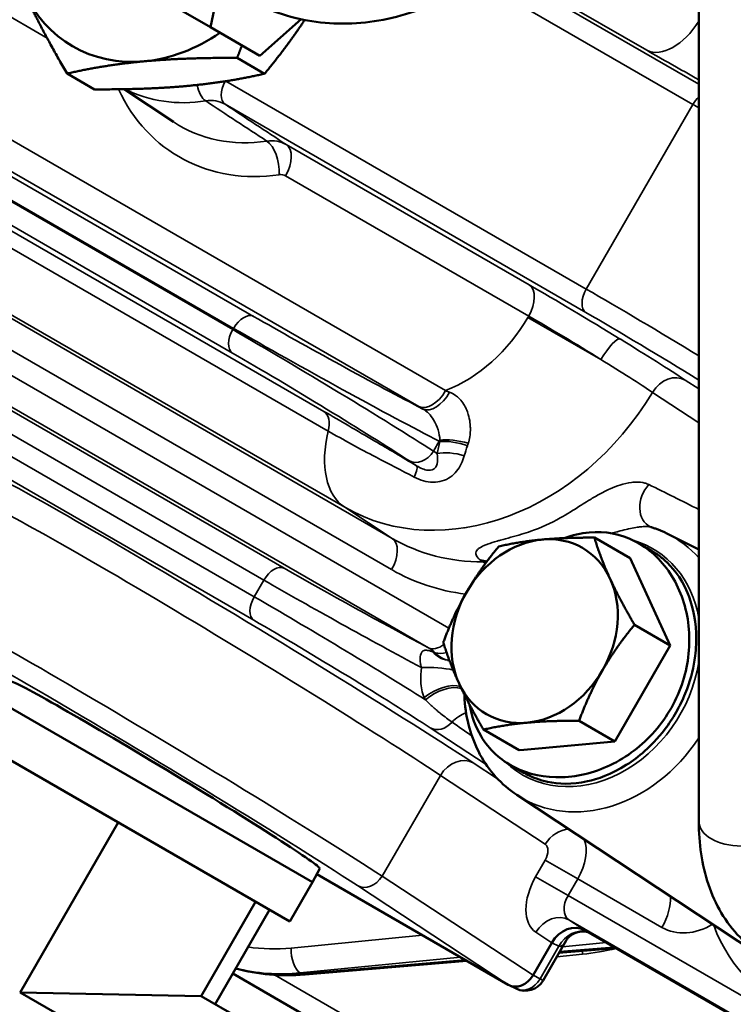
# Model space of a CAD drawing. Header units: inches. Extents: x 1 to 271, y 5 to 171.
# Tile 238 of 256: x 239.36 to 241.45, y 83.42 to 86.3. Entities that reach past the tile are written whole.
import ezdxf

# ---------------------------------------------------------------- set-up
doc = ezdxf.new("R2010")
doc.units = ezdxf.units.IN
doc.header["$LTSCALE"] = 8
doc.header["$MEASUREMENT"] = 0
doc.layers.add('Visible (ANSI)', color=7, linetype='Continuous', lineweight=50)
doc.layers.add('Visible Narrow (ANSI)', color=7, linetype='Continuous', lineweight=35)

msp = doc.modelspace()

# ---------------------------------------------------------------- linework, layer by layer
at = {"layer": 'Visible (ANSI)'}
for p, q in [((241.346, 89.7951), (241.346, 83.9571)), ((239.9172, 86.282), (240.0229, 86.7984)), ((239.9172, 86.282), (239.6273, 86.4494)), ((240.182, 86.3054), (240.0616, 86.1987)), ((240.0616, 86.1987), (239.9172, 86.282)), ((240.0753, 86.1461), (239.9949, 86.1925)), ((239.5774, 86.1003), (239.497, 86.1466)), ((239.6639, 86.1008), (239.8087, 86.0051)), ((239.9976, 85.4187), (239.9976, 85.4187)), ((241.2073, 84.8182), (241.2073, 84.8182)), ((241.1446, 84.7275), (241.0402, 84.7878)), ((241.0992, 84.8027), (241.0992, 84.8027)), ((241.2546, 84.7991), (241.346, 84.7535)), ((241.1885, 84.7594), (241.1885, 84.7594)), ((241.1446, 84.7275), (241.2622, 84.4723)), ((239.6473, 84.6727), (239.6473, 84.6727)), ((241.2622, 84.4723), (241.1577, 84.5326)), ((241.2622, 84.4723), (241.1, 84.1913)), ((239.2931, 84.3114), (240.215, 83.7791)), ((241.1, 84.1913), (240.9955, 84.2516)), ((240.8201, 84.1655), (240.7157, 84.2258)), ((240.1487, 83.6643), (239.2268, 84.1966)), ((241.1, 84.1913), (240.8341, 84.1668)), ((240.8341, 84.1668), (240.8201, 84.1655)), ((240.8154, 84.1112), (240.8154, 84.1112)), ((240.9664, 84.0877), (240.9664, 84.0876)), ((240.8132, 84.0345), (241.5569, 83.5428)), ((239.6471, 83.9539), (239.3599, 83.4563)), ((240.2364, 83.8191), (240.215, 83.7791)), ((240.215, 83.7791), (240.1487, 83.6643)), ((240.7883, 83.4789), (240.2276, 83.8027)), ((240.049, 83.7218), (239.8895, 83.4455)), ((240.0896, 83.6984), (239.9301, 83.4221)), ((241.5958, 83.3014), (241.0123, 83.6383)), ((240.9578, 83.6087), (240.89, 83.4912)), ((240.8607, 83.5064), (240.9158, 83.6017)), ((241.1026, 83.5862), (240.9366, 83.572)), ((240.667, 83.549), (240.1935, 83.5085)), ((239.9818, 83.5116), (240.3096, 83.3223)), ((240.8114, 83.4674), (240.7906, 83.4777)), ((239.3599, 83.4563), (239.8895, 83.4455)), ((239.3599, 83.4563), (239.6487, 83.2895)), ((239.8895, 83.4455), (239.9977, 83.3831))]:
    msp.add_line(p, q, dxfattribs=at)
for centre, radius, start, end in [((240.9154, 85.1078), 0.19, 347.2924, 347.3649), ((241.2719, 84.525), 0.19, 99.6128, 99.6147), ((240.838, 83.5212), 0.06, 243.6406, 330)]:
    msp.add_arc(centre, radius, start, end, dxfattribs=at)
for centre, major_axis, ratio, start_param, end_param in [((239.7634, 86.6595), (-0.25, -0.433), 0.816497, 5.759587, 6.806784), ((239.7634, 86.6595), (0.25, 0.433), 0.816497, 3.665191, 4.18879), ((241.2389, 84.8915), (-0.0347, -0.0721), 0.778213, 0.001882, 0.002052), ((240.8654, 84.5141), (0.1405, 0.2434), 0.816497, 5.759587, 6.806784), ((240.8654, 84.5141), (-0.1405, -0.2434), 0.816497, 3.665191, 4.712389), ((240.8654, 84.5141), (0.1405, 0.2434), 0.816497, 4.712389, 5.759587), ((240.8654, 84.5141), (-0.1405, -0.2434), 0.816497, 4.712389, 5.759587), ((240.8654, 84.5141), (0.1405, 0.2434), 0.816497, 3.665191, 4.712389), ((239.7823, 84.0936), (-0.4541, 0.2745), 0.028501, 3.143033, 6.282896), ((240.8654, 84.5141), (-0.1405, -0.2434), 0.816497, 5.759587, 6.806784), ((240.9723, 83.5689), (0.0398, 0.0694), 0.816494, 6.280749, 7.850328), ((240.8183, 83.5309), (0.0299, 0.0521), 0.816494, 3.139157, 4.708735)]:
    msp.add_ellipse(centre, major_axis=major_axis, ratio=ratio, start_param=start_param, end_param=end_param, dxfattribs=at)
for points, knots in [([(240.948, 86.6984), (240.9103, 86.633), (240.8642, 86.5725), (240.7589, 86.4662), (240.6997, 86.4204), (240.5727, 86.3483), (240.5048, 86.3218), (240.366, 86.292), (240.2951, 86.2886), (240.1588, 86.3067), (240.0935, 86.3278), (240.0331, 86.3608), (240.0318, 86.3615), (240.0305, 86.3622)], [3.141593, 3.141593, 3.141593, 3.141593, 3.453085, 3.453085, 3.764578, 3.764578, 4.07607, 4.07607, 4.387563, 4.387563, 4.692501, 4.692501, 4.699055, 4.699055, 4.699055, 4.699055]), ([(241.2073, 84.8182), (241.2106, 84.8171), (241.2138, 84.8161), (241.2203, 84.8138), (241.2235, 84.8127), (241.2298, 84.8102), (241.233, 84.809), (241.2392, 84.8063), (241.2424, 84.805), (241.2485, 84.8021), (241.2516, 84.8006), (241.2546, 84.7991)], [1.3891301, 1.3891301, 1.3891301, 1.3891301, 1.4155823, 1.4155823, 1.4420344, 1.4420344, 1.4684865, 1.4684865, 1.4949387, 1.4949387, 1.5213908, 1.5213908, 1.5213908, 1.5213908]), ([(241.158, 84.7778), (241.1171, 84.7985), (241.0471, 84.8119), (240.9759, 84.7954), (240.9516, 84.7864)], [-1.5707963, -1.5707963, -1.5707963, -1.5707963, -1.1219974, -0.8828857, -0.8828857, -0.8828857, -0.8828857]), ([(241.2706, 84.2992), (241.2838, 84.324), (241.3157, 84.4022), (241.3261, 84.5424), (241.271, 84.6916), (241.1988, 84.757), (241.158, 84.7778)], [-3.141587, -3.141587, -3.141587, -3.141587, -2.917193, -2.468394, -2.019595, -1.570796, -1.570796, -1.570796, -1.570796]), ([(240.8448, 84.0934), (240.8532, 84.0891), (240.8619, 84.0854), (240.8813, 84.0783), (240.8922, 84.0752), (240.9347, 84.0663), (240.9739, 84.0643), (241.0492, 84.0809), (241.0895, 84.0942), (241.1524, 84.1341), (241.1704, 84.1477), (241.2122, 84.1849), (241.235, 84.2102), (241.2666, 84.2547), (241.2773, 84.272), (241.2963, 84.3079), (241.3046, 84.3264), (241.3233, 84.377), (241.3312, 84.4094), (241.3381, 84.4639), (241.3391, 84.4861), (241.3364, 84.5562), (241.3256, 84.5959), (241.2928, 84.674), (241.2663, 84.7033), (241.2384, 84.7284), (241.2296, 84.7353), (241.216, 84.7444), (241.2115, 84.7472), (241.207, 84.7498)], [0, 0, 0, 0, 0.087778, 0.087778, 0.191935, 0.191935, 0.486796, 0.486796, 0.676112, 0.676112, 0.756086, 0.756086, 0.872996, 0.872996, 0.942326, 0.942326, 1.011302, 1.011302, 1.127001, 1.127001, 1.206986, 1.206986, 1.38478, 1.38478, 1.660543, 1.660543, 1.778902, 1.778902, 1.834059, 1.834059, 1.834059, 1.834059]), ([(240.8132, 84.0345), (240.7908, 84.0492), (240.7704, 84.0669), (240.7342, 84.1069), (240.7185, 84.1292), (240.6925, 84.1774), (240.6822, 84.2032), (240.6672, 84.2571), (240.6624, 84.2851), (240.6602, 84.3186), (240.6599, 84.3236), (240.6598, 84.3286)], [4.7617945, 4.7617945, 4.7617945, 4.7617945, 4.9701585, 4.9701585, 5.1785225, 5.1785225, 5.3868866, 5.3868866, 5.5952506, 5.5952506, 5.6314579, 5.6314579, 5.6314579, 5.6314579]), ([(240.6749, 84.2991), (240.6809, 84.2654), (240.7084, 84.1895), (240.7659, 84.136), (240.8068, 84.1153)], [0.8046308, 0.8046308, 0.8046308, 0.8046308, 1.1219974, 1.5707963, 1.5707963, 1.5707963, 1.5707963]), ([(240.8068, 84.1153), (240.8477, 84.0946), (240.9437, 84.0744), (241.0998, 84.1152), (241.2105, 84.204), (241.2575, 84.2744), (241.2706, 84.2992)], [1.570796, 1.570796, 1.570796, 1.570796, 2.019595, 2.468394, 2.917193, 3.141593, 3.141593, 3.141593, 3.141593]), ([(241.346, 83.9571), (241.346, 83.8923), (241.3547, 83.8299), (241.3935, 83.7143), (241.4241, 83.6609), (241.5012, 83.5829), (241.5438, 83.5554), (241.6355, 83.5217), (241.684, 83.5151), (241.7882, 83.5194), (241.8439, 83.5331), (241.9241, 83.5662), (241.95, 83.579), (241.9754, 83.5937)], [1.570796, 1.570796, 1.570796, 1.570796, 1.884956, 1.884956, 2.199115, 2.199115, 2.456255, 2.456255, 2.707204, 2.707204, 2.999159, 2.999159, 3.141593, 3.141593, 3.141593, 3.141593]), ([(241.0222, 83.6326), (241.0188, 83.6335), (241.0149, 83.6342), (241.0046, 83.6349), (240.9981, 83.6344), (240.9841, 83.6309), (240.9768, 83.6273), (240.9684, 83.6211), (240.9661, 83.619), (240.9612, 83.6139), (240.959, 83.6108), (240.9578, 83.6087)], [0.0336832, 0.0336832, 0.0336832, 0.0336832, 0.0721806, 0.0721806, 0.1322696, 0.1322696, 0.2056082, 0.2056082, 0.2379938, 0.2379938, 0.2876873, 0.2876873, 0.2876873, 0.2876873])]:
    msp.add_open_spline(points, degree=3, knots=knots, dxfattribs=at)
for points, weights in [([(239.497, 86.1466), (239.4186, 86.2812), (239.3701, 86.3866)], [1.00007075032, 1.03799156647, 1]), ([(240.0753, 86.1461), (240.1419, 86.2271), (240.1924, 86.3033)], [1.00007075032, 1.02512526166, 1.01704155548]), ([(240.009, 86.2291), (240.0019, 86.2112), (239.9949, 86.1925)], [1.00824775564, 1.0047329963, 1.00007075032]), ([(239.7236, 86.1825), (239.6081, 86.1718), (239.497, 86.1466)], [1, 1.03799156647, 1.00007075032]), ([(239.9949, 86.1925), (239.8392, 86.1931), (239.7236, 86.1825)], [1.00007075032, 1.03799156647, 1]), ([(239.8486, 86.1103), (239.9642, 86.1209), (240.0753, 86.1461)], [1, 1.03799156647, 1.00007075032]), ([(239.5774, 86.1003), (239.7331, 86.0997), (239.8486, 86.1103)], [1.00007075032, 1.03799156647, 1]), ([(240.8877, 84.7822), (240.9526, 84.7882), (241.0402, 84.7878)], [1, 1.0379548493, 1]), ([(241.0402, 84.7878), (241.0591, 84.7267), (241.0864, 84.6675)], [1, 1.0379548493, 1]), ([(240.6667, 84.6288), (240.7043, 84.694), (240.7604, 84.7621)], [1, 1.0379548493, 1]), ([(240.7604, 84.7621), (240.8228, 84.7762), (240.8877, 84.7822)], [1, 1.0379548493, 1]), ([(241.0864, 84.6675), (241.1137, 84.6083), (241.1577, 84.5326)], [1, 1.0379548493, 1]), ([(240.5981, 84.4811), (240.629, 84.5636), (240.6667, 84.6288)], [1, 1.0379548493, 1]), ([(241.1577, 84.5326), (241.1017, 84.4646), (241.0641, 84.3994)], [1, 1.0379548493, 1]), ([(240.6444, 84.3607), (240.6171, 84.4199), (240.5981, 84.4811)], [1, 1.0379548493, 1]), ([(241.0641, 84.3994), (241.0264, 84.3342), (240.9955, 84.2516)], [1, 1.0379548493, 1]), ([(240.7157, 84.2258), (240.6716, 84.3015), (240.6444, 84.3607)], [1, 1.0379548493, 1]), ([(240.8431, 84.246), (240.7781, 84.24), (240.7157, 84.2258)], [1, 1.0379548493, 1]), ([(240.9955, 84.2516), (240.908, 84.252), (240.8431, 84.246)], [1, 1.0379548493, 1])]:
    msp.add_rational_spline(points, weights, degree=2, dxfattribs=at)
for points in [[(241.1555, 85.1319), (241.1555, 85.1319), (241.1555, 85.1319), (241.1555, 85.1319)], [(241.2043, 84.8194), (241.2055, 84.8188), (241.2066, 84.8184), (241.2073, 84.8182)], [(241.1699, 84.7713), (241.1823, 84.7641), (241.1947, 84.757), (241.207, 84.7498)], [(240.6105, 84.4291), (240.6121, 84.4289), (240.614, 84.4287), (240.616, 84.4287)], [(240.6131, 84.4288), (240.6129, 84.4288), (240.6126, 84.4289), (240.6124, 84.4289)], [(240.834, 84.0993), (240.821, 84.1067), (240.8081, 84.1142), (240.7952, 84.1216)], [(240.834, 84.0993), (240.8375, 84.0972), (240.8411, 84.0952), (240.8448, 84.0934)], [(240.1927, 83.5085), (240.1236, 83.5027), (240.0545, 83.5089), (239.9904, 83.5265)]]:
    msp.add_open_spline(points, degree=3, dxfattribs=at)
at = {"layer": 'Visible Narrow (ANSI)'}
for p, q in [((239.9811, 85.3283), (236.5184, 87.3275)), ((236.6717, 87.3082), (239.9821, 85.3969)), ((237.0978, 87.1362), (240.0431, 85.4357)), ((239.4386, 86.2504), (237.8936, 87.1424)), ((239.9842, 85.4005), (237.0389, 87.101)), ((240.7474, 86.4609), (241.346, 86.1153)), ((241.1942, 86.2146), (240.7557, 86.4678)), ((241.3286, 86.0561), (240.6955, 86.4217)), ((238.7241, 86.3043), (240.605, 85.2183)), ((240.5265, 85.1714), (238.6455, 86.2573)), ((239.9622, 86.1244), (241.0166, 85.5156)), ((241.0156, 85.447), (239.9594, 86.0567)), ((241.0166, 85.5156), (241.3286, 86.0561)), ((238.7092, 86.0462), (240.249, 85.1572)), ((240.2614, 85.0997), (238.7217, 85.9887)), ((240.1382, 85.9388), (240.8494, 85.5282)), ((240.848, 85.4367), (240.1368, 85.8473)), ((240.3096, 84.8768), (238.7699, 85.7658)), ((238.8951, 85.6825), (240.4484, 84.7857)), ((238.7998, 85.5709), (240.6147, 84.523)), ((240.447, 84.6941), (238.8938, 85.5909)), ((240.5545, 84.4655), (238.7212, 85.5239)), ((238.8696, 85.4276), (240.132, 84.6987)), ((240.8457, 85.4328), (240.848, 85.4367)), ((241.0591, 85.3096), (240.8457, 85.4328)), ((240.073, 84.6635), (238.8106, 85.3924)), ((239.9821, 85.3969), (239.9842, 85.4005)), ((238.7824, 85.3435), (240.0448, 84.6146)), ((240.0438, 84.546), (238.7813, 85.2748)), ((241.3065, 85.2491), (241.346, 85.2232)), ((241.346, 85.1242), (241.2104, 85.2132)), ((240.5862, 85.07), (240.5693, 85.0408)), ((240.5882, 85.069), (240.5862, 85.07)), ((240.5693, 85.0408), (240.58, 85.0338)), ((240.5202, 84.9981), (240.4969, 85.0133)), ((240.9007, 84.9039), (240.9008, 84.9039)), ((240.4484, 84.7857), (240.3096, 84.8768)), ((240.8849, 84.895), (240.8849, 84.895)), ((240.9709, 84.8634), (240.9709, 84.8634)), ((240.6598, 84.8167), (240.6597, 84.8168)), ((240.9138, 84.8313), (240.9138, 84.8313)), ((241.1813, 84.7643), (241.1813, 84.7643)), ((241.2895, 84.7786), (241.2895, 84.7786)), ((240.0448, 84.6146), (240.073, 84.6635)), ((240.7238, 84.1231), (240.5596, 84.231)), ((240.686, 84.1283), (240.7572, 84.0816)), ((240.8448, 84.0934), (240.8068, 84.1153)), ((240.4191, 83.7965), (240.5895, 84.0917)), ((240.8963, 83.8902), (240.5895, 84.0917)), ((240.9367, 84.0861), (240.9367, 84.0861)), ((241.0635, 83.9942), (241.0635, 83.9941)), ((240.8681, 83.7945), (240.8966, 83.8439)), ((240.8966, 83.8439), (240.9918, 83.7889)), ((240.4191, 83.7965), (240.8607, 83.5064)), ((240.8681, 83.7945), (240.9633, 83.7396)), ((240.9918, 83.7889), (240.9633, 83.7396)), ((241.2381, 83.6467), (240.9918, 83.7889)), ((240.7883, 83.4789), (240.3467, 83.769)), ((240.3989, 83.7747), (240.3988, 83.7747)), ((240.9633, 83.7396), (241.5524, 83.3994)), ((240.9656, 83.669), (241.0123, 83.6383)), ((241.5513, 83.3308), (240.9656, 83.669)), ((240.9158, 83.6017), (240.8691, 83.6324)), ((240.5369, 83.6241), (240.1534, 83.5861)), ((240.8815, 83.4961), (240.9365, 83.5914)), ((240.9365, 83.5914), (240.9158, 83.6017)), ((241.0975, 83.5891), (240.9387, 83.5756)), ((240.9466, 83.5893), (241.0751, 83.602)), ((240.1796, 83.5134), (240.6483, 83.5598)), ((240.6619, 83.5519), (240.1836, 83.5111)), ((240.9301, 83.5607), (241.0056, 83.5682)), ((240.3335, 83.3754), (240.1046, 83.5075)), ((240.1836, 83.5111), (240.1796, 83.5134)), ((240.8607, 83.5064), (240.8815, 83.4961)), ((240.89, 83.4912), (240.8815, 83.4961))]:
    msp.add_line(p, q, dxfattribs=at)
for centre, major_axis, ratio, start_param, end_param in [((241.2713, 86.3547), (-0.08, -0.1386), 0.57735, 0.034907, 1.506014), ((241.4374, 86.0931), (-0.4118, 0.2268), 0.028501, 0.954742, 1.362705), ((239.9054, 86.1227), (0.0094, -0.0593), 0.481708, 4.797009, 5.876605), ((239.9905, 86.108), (-0.03, -0.052), 0.57735, 4.738874, 6.248279), ((240.1384, 86.443), (-0.3124, -0.541), 0.816497, 5.762543, 6.861256), ((239.9173, 86.5706), (-0.266, -0.4607), 0.816497, 0.043555, 0.583857), ((239.9084, 85.9805), (-0.0727, -0.0576), 0.900976, 3.484157, 4.155855), ((241.3586, 86.0388), (0.03, 0.052), 0.57735, 1.088709, 1.570796), ((241.5863, 85.9251), (-0.4375, 0.2423), 0.025083, 0.954871, 1.003055), ((240.0998, 86.4653), (-0.2724, -0.4718), 0.816497, 6.23378, 6.861256), ((240.0855, 85.8637), (-0.0764, -0.0534), 0.88143, 3.532822, 4.197912), ((240.0781, 85.8736), (-0.012, 0.0791), 0.483542, 4.343688, 5.879578), ((240.0968, 85.8704), (0.04, 0.0693), 0.57735, 4.712389, 6.248279), ((240.1196, 85.822), (-0.0248, -0.0186), 0.893131, 3.507016, 4.172106), ((240.808, 85.4598), (0.04, 0.0693), 0.57735, 4.712389, 6.248279), ((241.0375, 85.4038), (0.3338, -0.2018), 0.028501, 1.352231, 2.186851), ((241.0466, 85.4983), (-0.03, -0.052), 0.57735, 4.712389, 6.248279), ((241.2589, 85.358), (0.4286, -0.2577), 0.025083, 1.381316, 2.186721), ((240.0142, 85.3832), (0.03, 0.052), 0.57735, 0.034907, 1.570796), ((242.3759, 85.8143), (-1.4783, -2.2374), 0.815505, 5.355323, 5.355359), ((240.2708, 85.322), (0.3855, -0.2123), 0.028501, 4.096334, 5.49603), ((240.5347, 85.613), (0.219, 0.3819), 0.816494, 3.939495, 4.708735), ((240.9962, 85.3354), (-0.2645, 0.1618), 0.035848, 4.494159, 5.328779), ((241.2279, 85.3066), (-0.3766, 0.2277), 0.028501, 4.410706, 5.328444), ((240.0121, 85.3796), (-0.03, -0.052), 0.57735, 4.712389, 6.248279), ((240.2244, 85.2393), (0.4286, -0.2577), 0.025083, 0.650832, 2.186721), ((240.2419, 85.2695), (-0.4375, 0.2423), 0.025083, 0.954871, 2.490761), ((242.1077, 85.9619), (-1.1079, -2.243), 0.815349, 5.336307, 5.336319), ((241.0742, 85.3009), (0.0418, 0.0682), 0.217318, 0.029197, 1.576558), ((240.1934, 85.188), (-0.3766, 0.2277), 0.028501, 3.792554, 5.328444), ((241.2651, 85.1807), (0.0439, 0.0669), 0.795366, 0.047029, 1.606169), ((240.565, 85.2414), (-0.04, -0.0693), 0.57735, 0.034907, 1.570796), ((240.9457, 84.9559), (0.6498, -0.3348), 0.129597, 2.166933, 2.187819), ((240.6897, 85.5235), (-0.3902, -0.6407), 0.80802, 0.019481, 1.57862), ((240.5772, 85.2344), (-0.0399, -0.0693), 0.558116, 0.034348, 1.591747), ((240.9035, 84.9831), (-0.6384, 0.3516), 0.028495, 0.954891, 0.978272), ((240.2076, 85.0888), (0.04, 0.0693), 0.57735, 5.184278, 6.248279), ((240.4699, 85.142), (-0.155, -0.2685), 0.57735, 5.184278, 6.248279), ((240.5449, 85.0939), (0.027, 0.0536), 0.795366, 4.666578, 4.730159), ((240.6454, 85.0461), (0.0783, -0.0162), 0.297199, 1.295111, 2.453955), ((240.4927, 85.1018), (-0.0765, 0.0837), 0.683618, 3.816011, 3.862816), ((240.0238, 84.5093), (0.8217, -0.4968), 0.028501, 0.650961, 3.38921), ((241.1145, 85.3578), (-0.4873, -0.5676), 0.427601, 5.562068, 5.629715), ((240.6433, 85.0372), (-0.0774, 0.0203), 0.327532, 4.461319, 5.58759), ((241.4536, 85.4786), (-0.7774, -0.6418), 0.346265, 5.760766, 5.814565), ((240.563, 85.1196), (0.0281, -0.1366), 0.813684, 0.933412, 0.992436), ((240.9154, 85.1078), (0.1829, -0.0516), 0.131538, 0.180647, 0.183519), ((240.528, 85.0647), (-0.0329, -0.0501), 0.795366, 0.047029, 1.616608), ((240.6351, 85.002), (-0.0784, 0.0159), 0.38549, 4.4733, 5.567399), ((241.3949, 85.0186), (-0.1688, -0.3632), 0.814347, 5.0613, 5.061755), ((240.4788, 84.9296), (0.041, 0.0687), 0.178668, 5.358325, 6.25422), ((241.6224, 84.895), (-0.3254, -0.4926), 0.815505, 5.117722, 5.117739), ((241.2389, 84.8915), (-0.0347, -0.0721), 0.778213, 4.331846, 6.285067), ((239.9824, 84.4409), (-0.7524, 0.4568), 0.03109, 3.792663, 6.28387), ((240.407, 84.7172), (0.04, 0.0693), 0.57735, 4.712389, 6.248279), ((240.8216, 85.4369), (0.3687, 0.6538), 0.818613, 3.133139, 3.578269), ((241.6224, 84.895), (-0.3254, -0.4926), 0.815505, 5.368984, 5.368996), ((241.0493, 84.4079), (0.221, 0.3828), 0.816497, 6.012084, 6.332591), ((241.0204, 84.4246), (0.191, 0.3309), 0.816497, 5.506759, 6.48504), ((240.103, 84.6462), (0.03, 0.052), 0.57735, 0.034907, 1.570796), ((240.3597, 84.585), (0.3855, -0.2123), 0.028501, 4.096334, 5.257809), ((240.6938, 84.6463), (0.0485, 0.0636), 0.836234, 0.27342, 0.551218), ((240.7003, 84.6414), (-0.0004, 0.08), 0.521034, 5.76533, 5.940983), ((240.7003, 84.6414), (0.0485, 0.0636), 0.83616, 0.402222, 0.549418), ((239.5648, 84.6589), (0.0443, 0.0666), 0.83564, 5.49426, 5.494267), ((240.8616, 85.4138), (-0.4131, -0.7205), 0.816494, 6.280749, 6.615793), ((240.3307, 84.5325), (-0.4375, 0.2423), 0.025083, 0.954871, 2.068324), ((241.2719, 84.525), (0.1289, 0.1396), 0.573023, 0.997986, 0.998095), ((240.0748, 84.5973), (-0.03, -0.052), 0.57735, 4.712389, 6.248279), ((240.2871, 84.457), (0.4286, -0.2577), 0.025083, 0.937743, 2.186721), ((239.812, 84.1458), (0.7538, -0.4543), 0.026559, 0.650886, 3.142092), ((239.781, 84.0945), (-0.7019, 0.4243), 0.028501, 3.792554, 6.864334), ((240.2561, 84.4056), (-0.3766, 0.2277), 0.028501, 3.792554, 5.328444), ((240.5931, 84.5355), (-0.04, -0.0693), 0.57735, 0.034907, 0.910018), ((242.2558, 85.884), (-0.9322, -1.4109), 0.815505, 6.278284, 6.278285), ((240.6219, 84.5183), (-0.0112, -0.0893), 0.843264, 5.620854, 6.279698), ((240.1578, 83.9906), (0.5628, 0.3412), 0.629223, 0.442147, 0.459869), ((240.6233, 84.5097), (-0.0622, -0.0503), 0.550892, 0.356974, 0.918865), ((241.0204, 84.4246), (-0.191, -0.3309), 0.816497, 6.080691, 8.290571), ((240.5714, 84.3857), (-0.0899, 0.0045), 0.240756, 4.054912, 5.151388), ((240.5877, 84.2938), (-0.078, -0.0449), 0.523918, 3.577321, 5.007251), ((240.592, 84.2865), (-0.0771, -0.0464), 0.540681, 3.580732, 5.002979), ((240.6793, 84.5179), (-0.0081, 0.3149), 0.57199, 2.235692, 2.263575), ((240.6737, 84.1951), (0.0546, 0.0716), 0.799358, 0.872665, 1.443863), ((240.5906, 84.2823), (-0.0329, -0.0501), 0.795366, 0.047029, 1.387911), ((241.0493, 84.4079), (-0.221, -0.3828), 0.816497, 6.23378, 7.785246), ((240.6447, 84.0599), (0.0439, 0.0669), 0.795366, 0.047029, 1.616608), ((241.471, 83.9571), (0.125, 0), 0.57735, 3.141593, 6.283185), ((240.9515, 83.8583), (0.0439, 0.0669), 0.795366, 0.486145, 1.616608), ((240.9308, 83.8241), (-0.06, -0.1039), 0.586854, 1.570796, 2.710446), ((240.8756, 83.856), (0.02, 0.0346), 0.605863, 4.712389, 6.248279), ((240.3777, 83.8203), (-0.0329, -0.0501), 0.795366, 0.047029, 1.616608), ((240.9416, 83.7521), (0.07, 0.1212), 0.605863, 1.570796, 3.106686), ((240.9967, 83.7202), (-0.03, -0.052), 0.64388, 4.712389, 6.248279), ((241.1781, 83.6814), (-0.06, -0.1039), 0.57735, 1.570796, 2.428515), ((240.9242, 83.6006), (0.0439, 0.0669), 0.795366, 0.047029, 1.616608), ((240.9944, 83.558), (0.0355, 0.0717), 0.83564, 0.138938, 1.517677), ((241.328, 83.8028), (-0.0896, -0.1562), 0.816494, 6.280749, 7.274512), ((241.8654, 83.9367), (-0.293, -0.5074), 0.816497, 5.682143, 7.293765), ((240.963, 83.7377), (-0.0251, -0.1467), 0.219073, 6.237215, 6.817301), ((240.963, 83.7377), (-0.0251, -0.1467), 0.219073, 0.71007, 0.710096), ((240.1977, 84.2505), (-0.3086, -0.6176), 0.815505, 0.255763, 0.474433), ((240.1844, 83.5706), (0.0059, -0.0597), 0.514178, 4.39934, 5.939908), ((241.0623, 84.4155), (-0.3935, -0.7877), 0.815505, 0.474433, 0.605463), ((240.9074, 83.6173), (0.0187, -0.1891), 0.514178, 1.257747, 1.3106), ((240.2537, 84.2206), (-0.4106, -0.6281), 0.815656, 0.263555, 0.568862), ((240.2288, 84.235), (-0.3386, -0.6697), 0.815656, 0.175708, 0.478335), ((240.1884, 83.5683), (0.0051, -0.0598), 0.48567, 5.946629, 6.283185), ((240.838, 83.5212), (-0.0266, -0.0538), 0.83564, 0, 1.517677)]:
    msp.add_ellipse(centre, major_axis=major_axis, ratio=ratio, start_param=start_param, end_param=end_param, dxfattribs=at)
for points in [[(240.0821, 85.9487), (240.0223, 85.9879), (239.9625, 86.0272), (239.9027, 86.0665)], [(239.9594, 86.0567), (240.019, 86.0174), (240.0786, 85.9781), (240.1382, 85.9388)], [(241.1155, 85.3694), (241.1914, 85.3228), (241.2603, 85.2794), (241.3065, 85.2491)], [(241.2104, 85.2132), (241.1739, 85.2376), (241.1193, 85.2724), (241.0591, 85.3096)], [(241.1998, 84.9434), (241.2486, 84.919), (241.2974, 84.8947), (241.346, 84.8703)], [(240.7139, 84.7168), (240.7117, 84.7185), (240.7095, 84.7201), (240.7073, 84.7218)], [(240.6115, 84.4291), (240.5976, 84.4321), (240.5846, 84.4394), (240.5748, 84.4506)], [(240.6132, 84.4288), (240.613, 84.4288), (240.6128, 84.4289), (240.6126, 84.4289)], [(240.6819, 84.207), (240.6626, 84.2205), (240.6432, 84.234), (240.6239, 84.2474)]]:
    msp.add_open_spline(points, degree=3, dxfattribs=at)
for points, knots in [([(240.6167, 85.2136), (240.6227, 85.2111), (240.6283, 85.2081), (240.6335, 85.2044), (240.6378, 85.2014), (240.6418, 85.198), (240.6455, 85.1942), (240.6503, 85.1892), (240.6545, 85.1837), (240.6583, 85.1777), (240.6596, 85.1756), (240.6609, 85.1734), (240.662, 85.1711), (240.6632, 85.169), (240.6643, 85.1667), (240.6653, 85.1645), (240.6677, 85.1593), (240.6697, 85.1538), (240.6713, 85.1482), (240.6736, 85.1406), (240.6752, 85.1327), (240.6762, 85.1247), (240.6766, 85.1216), (240.6768, 85.1185), (240.677, 85.1154), (240.6772, 85.1134), (240.6772, 85.1114), (240.6773, 85.1094), (240.6775, 85.1004), (240.6769, 85.0914), (240.6755, 85.0826), (240.6745, 85.0763), (240.6732, 85.0701), (240.6714, 85.0641)], [0, 0, 0, 0, 0.0664997, 0.0664997, 0.0664997, 0.1216959, 0.1216959, 0.1216959, 0.1934747, 0.1934747, 0.1934747, 0.2188113, 0.2188113, 0.2188113, 0.2433918, 0.2433918, 0.2433918, 0.3000825, 0.3000825, 0.3000825, 0.3762664, 0.3762664, 0.3762664, 0.405653, 0.405653, 0.405653, 0.4244296, 0.4244296, 0.4244296, 0.5086033, 0.5086033, 0.5086033, 0.5679141, 0.5679141, 0.5679141, 0.5679141]), ([(240.588, 85.0734), (240.5878, 85.0829), (240.5842, 85.1033), (240.5718, 85.131), (240.556, 85.152), (240.5446, 85.161), (240.5386, 85.1644)], [-0.5679142, -0.5679142, -0.5679142, -0.5679142, -0.405653, -0.2433918, -0.1216959, 0, 0, 0, 0]), ([(240.249, 85.1572), (240.296, 85.1301), (240.3827, 85.0796), (240.4781, 85.0232), (240.5202, 84.9981)], [-0.8864852, -0.8864852, -0.8864852, -0.8864852, -0.3799222, 0, 0, 0, 0]), ([(240.5133, 84.9651), (240.4756, 84.9848), (240.388, 85.0297), (240.3057, 85.0741), (240.2614, 85.0997)], [0, 0, 0, 0, 0.3799222, 0.8864852, 0.8864852, 0.8864852, 0.8864852]), ([(240.6596, 85.0276), (240.6548, 85.0109), (240.6438, 84.9876), (240.6135, 84.9579), (240.5687, 84.9444), (240.5303, 84.9563), (240.5133, 84.9651)], [0, 0, 0, 0, 0.1704328, 0.2556492, 0.426082, 0.5965147, 0.5965147, 0.5965147, 0.5965147]), ([(240.5202, 84.9981), (240.5313, 84.9913), (240.5548, 84.9813), (240.5744, 84.9886), (240.5819, 85.0076), (240.5816, 85.0229), (240.58, 85.0338)], [-0.5965147, -0.5965147, -0.5965147, -0.5965147, -0.426082, -0.2556492, -0.1704328, 0, 0, 0, 0]), ([(240.7073, 84.7218), (240.7016, 84.726), (240.6976, 84.7302), (240.6942, 84.7362), (240.6935, 84.7381), (240.6924, 84.7447), (240.6944, 84.7492), (240.6994, 84.7541), (240.7004, 84.7549), (240.7055, 84.7589), (240.711, 84.7618), (240.7208, 84.7661), (240.7242, 84.7674), (240.7361, 84.7718), (240.7455, 84.7747), (240.7588, 84.7786), (240.7622, 84.7796), (240.785, 84.786), (240.806, 84.7914), (240.8363, 84.8005), (240.8453, 84.8034), (240.8842, 84.8169), (240.9131, 84.8299), (240.96, 84.8563), (240.9788, 84.8683), (240.9994, 84.8815), (241.0007, 84.8823), (241.0089, 84.8875), (241.0159, 84.8919), (241.0329, 84.9023), (241.0429, 84.9082), (241.0641, 84.9198), (241.0751, 84.9255), (241.0958, 84.9348), (241.1054, 84.9386), (241.1267, 84.9454), (241.1383, 84.9482), (241.1535, 84.9501), (241.1575, 84.9504), (241.1711, 84.9509), (241.1802, 84.9499), (241.1924, 84.9466), (241.1962, 84.9451), (241.1998, 84.9434)], [2.116078, 2.116078, 2.116078, 2.116078, 2.212985, 2.212985, 2.260432, 2.260432, 2.38089, 2.38089, 2.404785, 2.404785, 2.502248, 2.502248, 2.549138, 2.549138, 2.657475, 2.657475, 2.693492, 2.693492, 2.895723, 2.895723, 2.982198, 2.982198, 3.270905, 3.270905, 3.473738, 3.473738, 3.487435, 3.487435, 3.559612, 3.559612, 3.657605, 3.657605, 3.760823, 3.760823, 3.848318, 3.848318, 3.954114, 3.954114, 3.992672, 3.992672, 4.088679, 4.088679, 4.137025, 4.137025, 4.137025, 4.137025]), ([(241.2073, 84.8182), (241.2053, 84.8188), (241.2032, 84.8193), (241.2008, 84.8196), (241.1988, 84.8199), (241.1966, 84.8201), (241.1943, 84.8203), (241.1931, 84.8203), (241.1919, 84.8204), (241.1907, 84.8204), (241.1861, 84.8204), (241.181, 84.8201), (241.1755, 84.8195), (241.1735, 84.8193), (241.1714, 84.819), (241.1692, 84.8187), (241.1668, 84.8184), (241.1643, 84.818), (241.1618, 84.8176), (241.155, 84.8164), (241.1479, 84.815), (241.1405, 84.8133), (241.1382, 84.8128), (241.1359, 84.8123), (241.1336, 84.8117), (241.126, 84.8099), (241.1181, 84.8079), (241.11, 84.8057), (241.1088, 84.8054), (241.1075, 84.805), (241.1062, 84.8047), (241.1011, 84.8033), (241.0959, 84.8018), (241.0907, 84.8003)], [-4.1040659, -4.1040659, -4.1040659, -4.1040659, -4.055595, -4.055595, -4.055595, -4.0136614, -4.0136614, -4.0136614, -3.9927474, -3.9927474, -3.9927474, -3.9126044, -3.9126044, -3.9126044, -3.8821758, -3.8821758, -3.8821758, -3.8482088, -3.8482088, -3.8482088, -3.7577466, -3.7577466, -3.7577466, -3.7296757, -3.7296757, -3.7296757, -3.6395204, -3.6395204, -3.6395204, -3.6253476, -3.6253476, -3.6253476, -3.5694892, -3.5694892, -3.5694892, -3.5694892]), ([(240.5342, 84.4072), (240.5328, 84.4117), (240.5309, 84.4207), (240.5299, 84.4375), (240.532, 84.4489), (240.5364, 84.4543), (240.5384, 84.4561), (240.5428, 84.4584), (240.5499, 84.4585), (240.5579, 84.4567), (240.5622, 84.4553), (240.5648, 84.4544), (240.5661, 84.4539), (240.5668, 84.4537)], [-0.5072508, -0.5072508, -0.5072508, -0.5072508, -0.4347864, -0.362322, -0.2173932, -0.1992771, -0.181161, -0.1449288, -0.0724644, -0.0362322, -0.0181161, -0.0090581, 0, 0, 0, 0]), ([(240.5748, 84.4506), (240.5696, 84.4556), (240.5634, 84.4602), (240.5566, 84.4643), (240.5559, 84.4647), (240.5552, 84.4651), (240.5545, 84.4655)], [-0.1236133, -0.1236133, -0.1236133, -0.1236133, -0.0115106, -0.0115106, -0.0115106, 0, 0, 0, 0]), ([(240.5425, 84.3199), (240.5394, 84.3266), (240.5347, 84.3415), (240.5315, 84.3711), (240.5326, 84.3936), (240.5342, 84.4072)], [-0.2592943, -0.2592943, -0.2592943, -0.2592943, -0.1852102, -0.1111261, 0, 0, 0, 0]), ([(240.6239, 84.2474), (240.6132, 84.255), (240.6019, 84.2635), (240.5903, 84.2729), (240.5869, 84.2757), (240.5835, 84.2785), (240.5801, 84.2814), (240.5725, 84.2878), (240.5649, 84.2947), (240.5572, 84.3019), (240.5534, 84.3056), (240.5496, 84.3093), (240.5459, 84.3132)], [-0.438679, -0.438679, -0.438679, -0.438679, -0.2443315, -0.2443315, -0.2443315, -0.1880053, -0.1880053, -0.1880053, -0.06278, -0.06278, -0.06278, 0, 0, 0, 0])]:
    msp.add_open_spline(points, degree=3, knots=knots, dxfattribs=at)

doc.saveas('drawing.dxf')
